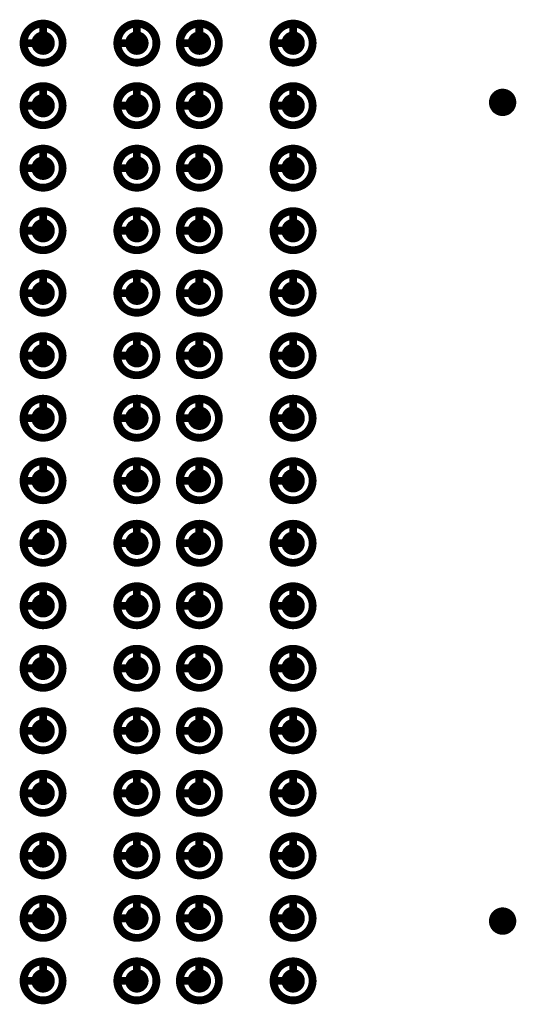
# Model space of a CAD drawing. Header units: millimetres. Extents: x 62 to 363, y 42 to 391.
# Tile 60 of 216: x 181.3 to 187.66, y 99.9 to 112.5. Entities that reach past the tile are written whole.
import ezdxf

# ---------------------------------------------------------------- set-up
doc = ezdxf.new("R2010")
doc.units = ezdxf.units.MM
for name, color, linetype in [('Mechanical8', 56, 'Continuous'), ('PadHoleLayer', 156, 'Continuous'), ('ViaHoleLayer', 16, 'Continuous')]:
    doc.layers.add(name, color=color, linetype=linetype)

# ---------------------------------------------------------------- blocks, each defined once
blk = doc.blocks.new('SAMTEC_SEAM8_40_S02_0_S_10_2_GP_K_HP_1860')
at = {"layer": 'Mechanical8'}
for points, const_width in [([(-3.35, -1.4, 1), (-3.85, -1.4, 1)], 0.1), ([(-3.625, -1.15, 1), (-3.575, -1.15, 1)], 0.05), ([(-2.55, -1.4, 1), (-3.05, -1.4, 1)], 0.1), ([(-2.825, -1.15, 1), (-2.775, -1.15, 1)], 0.05), ([(-1.75, -1.4, 1), (-2.25, -1.4, 1)], 0.1), ([(-2.025, -1.15, 1), (-1.975, -1.15, 1)], 0.05), ([(-0.95, -1.4, 1), (-1.45, -1.4, 1)], 0.1), ([(-1.225, -1.15, 1), (-1.175, -1.15, 1)], 0.05), ([(-0.15, -1.4, 1), (-0.65, -1.4, 1)], 0.1), ([(-0.425, -1.15, 1), (-0.375, -1.15, 1)], 0.05), ([(0.65, -1.4, 1), (0.15, -1.4, 1)], 0.1), ([(0.375, -1.15, 1), (0.425, -1.15, 1)], 0.05), ([(1.45, -1.4, 1), (0.95, -1.4, 1)], 0.1), ([(1.175, -1.15, 1), (1.225, -1.15, 1)], 0.05), ([(2.25, -1.4, 1), (1.75, -1.4, 1)], 0.1), ([(1.975, -1.15, 1), (2.025, -1.15, 1)], 0.05), ([(3.05, -1.4, 1), (2.55, -1.4, 1)], 0.1), ([(2.775, -1.15, 1), (2.825, -1.15, 1)], 0.05), ([(3.85, -1.4, 1), (3.35, -1.4, 1)], 0.1), ([(3.575, -1.15, 1), (3.625, -1.15, 1)], 0.05), ([(4.65, -1.4, 1), (4.15, -1.4, 1)], 0.1), ([(4.375, -1.15, 1), (4.425, -1.15, 1)], 0.05), ([(5.45, -1.4, 1), (4.95, -1.4, 1)], 0.1), ([(5.175, -1.15, 1), (5.225, -1.15, 1)], 0.05), ([(6.25, -1.4, 1), (5.75, -1.4, 1)], 0.1), ([(5.975, -1.15, 1), (6.025, -1.15, 1)], 0.05), ([(7.05, -1.4, 1), (6.55, -1.4, 1)], 0.1), ([(6.775, -1.15, 1), (6.825, -1.15, 1)], 0.05), ([(7.85, -1.4, 1), (7.35, -1.4, 1)], 0.1), ([(7.575, -1.15, 1), (7.625, -1.15, 1)], 0.05), ([(8.65, -1.4, 1), (8.15, -1.4, 1)], 0.1), ([(8.375, -1.15, 1), (8.425, -1.15, 1)], 0.05), ([(-3.875, -1.4, 1), (-3.825, -1.4, 1)], 0.05), ([(-3.625, -1.4, 1), (-3.575, -1.4, 1)], 0.05), ([(-3.625, -1.4, 1), (-3.575, -1.4, 1)], 0.05), ([(-3.375, -1.4, 1), (-3.325, -1.4, 1)], 0.05), ([(-3.375, -1.4, 1), (-3.325, -1.4, 1)], 0.05), ([(-3.075, -1.4, 1), (-3.025, -1.4, 1)], 0.05), ([(-2.825, -1.4, 1), (-2.775, -1.4, 1)], 0.05), ([(-2.825, -1.4, 1), (-2.775, -1.4, 1)], 0.05), ([(-2.575, -1.4, 1), (-2.525, -1.4, 1)], 0.05), ([(-2.575, -1.4, 1), (-2.525, -1.4, 1)], 0.05), ([(-2.275, -1.4, 1), (-2.225, -1.4, 1)], 0.05), ([(-2.025, -1.4, 1), (-1.975, -1.4, 1)], 0.05), ([(-2.025, -1.4, 1), (-1.975, -1.4, 1)], 0.05), ([(-1.775, -1.4, 1), (-1.725, -1.4, 1)], 0.05), ([(-1.775, -1.4, 1), (-1.725, -1.4, 1)], 0.05), ([(-1.475, -1.4, 1), (-1.425, -1.4, 1)], 0.05), ([(-1.225, -1.4, 1), (-1.175, -1.4, 1)], 0.05), ([(-1.225, -1.4, 1), (-1.175, -1.4, 1)], 0.05), ([(-0.975, -1.4, 1), (-0.925, -1.4, 1)], 0.05), ([(-0.975, -1.4, 1), (-0.925, -1.4, 1)], 0.05), ([(-0.675, -1.4, 1), (-0.625, -1.4, 1)], 0.05), ([(-0.425, -1.4, 1), (-0.375, -1.4, 1)], 0.05), ([(-0.425, -1.4, 1), (-0.375, -1.4, 1)], 0.05), ([(-0.175, -1.4, 1), (-0.125, -1.4, 1)], 0.05), ([(-0.175, -1.4, 1), (-0.125, -1.4, 1)], 0.05), ([(0.125, -1.4, 1), (0.175, -1.4, 1)], 0.05), ([(0.375, -1.4, 1), (0.425, -1.4, 1)], 0.05), ([(0.375, -1.4, 1), (0.425, -1.4, 1)], 0.05), ([(0.625, -1.4, 1), (0.675, -1.4, 1)], 0.05), ([(0.625, -1.4, 1), (0.675, -1.4, 1)], 0.05), ([(0.925, -1.4, 1), (0.975, -1.4, 1)], 0.05), ([(1.175, -1.4, 1), (1.225, -1.4, 1)], 0.05), ([(1.175, -1.4, 1), (1.225, -1.4, 1)], 0.05), ([(1.425, -1.4, 1), (1.475, -1.4, 1)], 0.05), ([(1.425, -1.4, 1), (1.475, -1.4, 1)], 0.05), ([(1.725, -1.4, 1), (1.775, -1.4, 1)], 0.05), ([(1.975, -1.4, 1), (2.025, -1.4, 1)], 0.05), ([(1.975, -1.4, 1), (2.025, -1.4, 1)], 0.05), ([(2.225, -1.4, 1), (2.275, -1.4, 1)], 0.05), ([(2.225, -1.4, 1), (2.275, -1.4, 1)], 0.05), ([(2.525, -1.4, 1), (2.575, -1.4, 1)], 0.05), ([(2.775, -1.4, 1), (2.825, -1.4, 1)], 0.05), ([(2.775, -1.4, 1), (2.825, -1.4, 1)], 0.05), ([(3.025, -1.4, 1), (3.075, -1.4, 1)], 0.05), ([(3.025, -1.4, 1), (3.075, -1.4, 1)], 0.05), ([(3.325, -1.4, 1), (3.375, -1.4, 1)], 0.05), ([(3.575, -1.4, 1), (3.625, -1.4, 1)], 0.05), ([(3.575, -1.4, 1), (3.625, -1.4, 1)], 0.05), ([(3.825, -1.4, 1), (3.875, -1.4, 1)], 0.05), ([(3.825, -1.4, 1), (3.875, -1.4, 1)], 0.05), ([(4.125, -1.4, 1), (4.175, -1.4, 1)], 0.05), ([(4.375, -1.4, 1), (4.425, -1.4, 1)], 0.05), ([(4.375, -1.4, 1), (4.425, -1.4, 1)], 0.05), ([(4.625, -1.4, 1), (4.675, -1.4, 1)], 0.05), ([(4.625, -1.4, 1), (4.675, -1.4, 1)], 0.05), ([(4.925, -1.4, 1), (4.975, -1.4, 1)], 0.05), ([(5.175, -1.4, 1), (5.225, -1.4, 1)], 0.05), ([(5.175, -1.4, 1), (5.225, -1.4, 1)], 0.05), ([(5.425, -1.4, 1), (5.475, -1.4, 1)], 0.05), ([(5.425, -1.4, 1), (5.475, -1.4, 1)], 0.05), ([(5.725, -1.4, 1), (5.775, -1.4, 1)], 0.05), ([(5.975, -1.4, 1), (6.025, -1.4, 1)], 0.05), ([(5.975, -1.4, 1), (6.025, -1.4, 1)], 0.05), ([(6.225, -1.4, 1), (6.275, -1.4, 1)], 0.05), ([(6.225, -1.4, 1), (6.275, -1.4, 1)], 0.05), ([(6.525, -1.4, 1), (6.575, -1.4, 1)], 0.05), ([(6.775, -1.4, 1), (6.825, -1.4, 1)], 0.05), ([(6.775, -1.4, 1), (6.825, -1.4, 1)], 0.05), ([(7.025, -1.4, 1), (7.075, -1.4, 1)], 0.05), ([(7.025, -1.4, 1), (7.075, -1.4, 1)], 0.05), ([(7.325, -1.4, 1), (7.375, -1.4, 1)], 0.05), ([(7.575, -1.4, 1), (7.625, -1.4, 1)], 0.05), ([(7.575, -1.4, 1), (7.625, -1.4, 1)], 0.05), ([(7.825, -1.4, 1), (7.875, -1.4, 1)], 0.05), ([(7.825, -1.4, 1), (7.875, -1.4, 1)], 0.05), ([(8.125, -1.4, 1), (8.175, -1.4, 1)], 0.05), ([(8.375, -1.4, 1), (8.425, -1.4, 1)], 0.05), ([(8.375, -1.4, 1), (8.425, -1.4, 1)], 0.05), ([(8.625, -1.4, 1), (8.675, -1.4, 1)], 0.05), ([(8.625, -1.4, 1), (8.675, -1.4, 1)], 0.05), ([(-3.35, -2.6, 1), (-3.85, -2.6, 1)], 0.1), ([(-3.625, -2.35, 1), (-3.575, -2.35, 1)], 0.05), ([(-2.55, -2.6, 1), (-3.05, -2.6, 1)], 0.1), ([(-2.825, -2.35, 1), (-2.775, -2.35, 1)], 0.05), ([(-1.75, -2.6, 1), (-2.25, -2.6, 1)], 0.1), ([(-2.025, -2.35, 1), (-1.975, -2.35, 1)], 0.05), ([(-0.95, -2.6, 1), (-1.45, -2.6, 1)], 0.1), ([(-1.225, -2.35, 1), (-1.175, -2.35, 1)], 0.05), ([(-0.15, -2.6, 1), (-0.65, -2.6, 1)], 0.1), ([(-0.425, -2.35, 1), (-0.375, -2.35, 1)], 0.05), ([(0.65, -2.6, 1), (0.15, -2.6, 1)], 0.1), ([(0.375, -2.35, 1), (0.425, -2.35, 1)], 0.05), ([(1.45, -2.6, 1), (0.95, -2.6, 1)], 0.1), ([(1.175, -2.35, 1), (1.225, -2.35, 1)], 0.05), ([(2.25, -2.6, 1), (1.75, -2.6, 1)], 0.1), ([(1.975, -2.35, 1), (2.025, -2.35, 1)], 0.05), ([(3.05, -2.6, 1), (2.55, -2.6, 1)], 0.1), ([(2.775, -2.35, 1), (2.825, -2.35, 1)], 0.05), ([(3.85, -2.6, 1), (3.35, -2.6, 1)], 0.1), ([(3.575, -2.35, 1), (3.625, -2.35, 1)], 0.05), ([(4.65, -2.6, 1), (4.15, -2.6, 1)], 0.1), ([(4.375, -2.35, 1), (4.425, -2.35, 1)], 0.05), ([(5.45, -2.6, 1), (4.95, -2.6, 1)], 0.1), ([(5.175, -2.35, 1), (5.225, -2.35, 1)], 0.05), ([(6.25, -2.6, 1), (5.75, -2.6, 1)], 0.1), ([(5.975, -2.35, 1), (6.025, -2.35, 1)], 0.05), ([(7.05, -2.6, 1), (6.55, -2.6, 1)], 0.1), ([(6.775, -2.35, 1), (6.825, -2.35, 1)], 0.05), ([(7.85, -2.6, 1), (7.35, -2.6, 1)], 0.1), ([(7.575, -2.35, 1), (7.625, -2.35, 1)], 0.05), ([(8.65, -2.6, 1), (8.15, -2.6, 1)], 0.1), ([(8.375, -2.35, 1), (8.425, -2.35, 1)], 0.05), ([(-3.875, -2.6, 1), (-3.825, -2.6, 1)], 0.05), ([(-3.625, -2.6, 1), (-3.575, -2.6, 1)], 0.05), ([(-3.625, -2.6, 1), (-3.575, -2.6, 1)], 0.05), ([(-3.375, -2.6, 1), (-3.325, -2.6, 1)], 0.05), ([(-3.375, -2.6, 1), (-3.325, -2.6, 1)], 0.05), ([(-3.075, -2.6, 1), (-3.025, -2.6, 1)], 0.05), ([(-2.825, -2.6, 1), (-2.775, -2.6, 1)], 0.05), ([(-2.825, -2.6, 1), (-2.775, -2.6, 1)], 0.05), ([(-2.575, -2.6, 1), (-2.525, -2.6, 1)], 0.05), ([(-2.575, -2.6, 1), (-2.525, -2.6, 1)], 0.05), ([(-2.275, -2.6, 1), (-2.225, -2.6, 1)], 0.05), ([(-2.025, -2.6, 1), (-1.975, -2.6, 1)], 0.05), ([(-2.025, -2.6, 1), (-1.975, -2.6, 1)], 0.05), ([(-1.775, -2.6, 1), (-1.725, -2.6, 1)], 0.05), ([(-1.775, -2.6, 1), (-1.725, -2.6, 1)], 0.05), ([(-1.475, -2.6, 1), (-1.425, -2.6, 1)], 0.05), ([(-1.225, -2.6, 1), (-1.175, -2.6, 1)], 0.05), ([(-1.225, -2.6, 1), (-1.175, -2.6, 1)], 0.05), ([(-0.975, -2.6, 1), (-0.925, -2.6, 1)], 0.05), ([(-0.975, -2.6, 1), (-0.925, -2.6, 1)], 0.05), ([(-0.675, -2.6, 1), (-0.625, -2.6, 1)], 0.05), ([(-0.425, -2.6, 1), (-0.375, -2.6, 1)], 0.05), ([(-0.425, -2.6, 1), (-0.375, -2.6, 1)], 0.05), ([(-0.175, -2.6, 1), (-0.125, -2.6, 1)], 0.05), ([(-0.175, -2.6, 1), (-0.125, -2.6, 1)], 0.05), ([(0.125, -2.6, 1), (0.175, -2.6, 1)], 0.05), ([(0.375, -2.6, 1), (0.425, -2.6, 1)], 0.05), ([(0.375, -2.6, 1), (0.425, -2.6, 1)], 0.05), ([(0.625, -2.6, 1), (0.675, -2.6, 1)], 0.05), ([(0.625, -2.6, 1), (0.675, -2.6, 1)], 0.05), ([(0.925, -2.6, 1), (0.975, -2.6, 1)], 0.05), ([(1.175, -2.6, 1), (1.225, -2.6, 1)], 0.05), ([(1.175, -2.6, 1), (1.225, -2.6, 1)], 0.05), ([(1.425, -2.6, 1), (1.475, -2.6, 1)], 0.05), ([(1.425, -2.6, 1), (1.475, -2.6, 1)], 0.05), ([(1.725, -2.6, 1), (1.775, -2.6, 1)], 0.05), ([(1.975, -2.6, 1), (2.025, -2.6, 1)], 0.05), ([(1.975, -2.6, 1), (2.025, -2.6, 1)], 0.05), ([(2.225, -2.6, 1), (2.275, -2.6, 1)], 0.05), ([(2.225, -2.6, 1), (2.275, -2.6, 1)], 0.05), ([(2.525, -2.6, 1), (2.575, -2.6, 1)], 0.05), ([(2.775, -2.6, 1), (2.825, -2.6, 1)], 0.05), ([(2.775, -2.6, 1), (2.825, -2.6, 1)], 0.05), ([(3.025, -2.6, 1), (3.075, -2.6, 1)], 0.05), ([(3.025, -2.6, 1), (3.075, -2.6, 1)], 0.05), ([(3.325, -2.6, 1), (3.375, -2.6, 1)], 0.05), ([(3.575, -2.6, 1), (3.625, -2.6, 1)], 0.05), ([(3.575, -2.6, 1), (3.625, -2.6, 1)], 0.05), ([(3.825, -2.6, 1), (3.875, -2.6, 1)], 0.05), ([(3.825, -2.6, 1), (3.875, -2.6, 1)], 0.05), ([(4.125, -2.6, 1), (4.175, -2.6, 1)], 0.05), ([(4.375, -2.6, 1), (4.425, -2.6, 1)], 0.05), ([(4.375, -2.6, 1), (4.425, -2.6, 1)], 0.05), ([(4.625, -2.6, 1), (4.675, -2.6, 1)], 0.05), ([(4.625, -2.6, 1), (4.675, -2.6, 1)], 0.05), ([(4.925, -2.6, 1), (4.975, -2.6, 1)], 0.05), ([(5.175, -2.6, 1), (5.225, -2.6, 1)], 0.05), ([(5.175, -2.6, 1), (5.225, -2.6, 1)], 0.05), ([(5.425, -2.6, 1), (5.475, -2.6, 1)], 0.05), ([(5.425, -2.6, 1), (5.475, -2.6, 1)], 0.05), ([(5.725, -2.6, 1), (5.775, -2.6, 1)], 0.05), ([(5.975, -2.6, 1), (6.025, -2.6, 1)], 0.05), ([(5.975, -2.6, 1), (6.025, -2.6, 1)], 0.05), ([(6.225, -2.6, 1), (6.275, -2.6, 1)], 0.05), ([(6.225, -2.6, 1), (6.275, -2.6, 1)], 0.05), ([(6.525, -2.6, 1), (6.575, -2.6, 1)], 0.05), ([(6.775, -2.6, 1), (6.825, -2.6, 1)], 0.05), ([(6.775, -2.6, 1), (6.825, -2.6, 1)], 0.05), ([(7.025, -2.6, 1), (7.075, -2.6, 1)], 0.05), ([(7.025, -2.6, 1), (7.075, -2.6, 1)], 0.05), ([(7.325, -2.6, 1), (7.375, -2.6, 1)], 0.05), ([(7.575, -2.6, 1), (7.625, -2.6, 1)], 0.05), ([(7.575, -2.6, 1), (7.625, -2.6, 1)], 0.05), ([(7.825, -2.6, 1), (7.875, -2.6, 1)], 0.05), ([(7.825, -2.6, 1), (7.875, -2.6, 1)], 0.05), ([(8.125, -2.6, 1), (8.175, -2.6, 1)], 0.05), ([(8.375, -2.6, 1), (8.425, -2.6, 1)], 0.05), ([(8.375, -2.6, 1), (8.425, -2.6, 1)], 0.05), ([(8.625, -2.6, 1), (8.675, -2.6, 1)], 0.05), ([(8.625, -2.6, 1), (8.675, -2.6, 1)], 0.05), ([(-3.35, -3.4, 1), (-3.85, -3.4, 1)], 0.1), ([(-3.625, -3.15, 1), (-3.575, -3.15, 1)], 0.05), ([(-2.55, -3.4, 1), (-3.05, -3.4, 1)], 0.1), ([(-2.825, -3.15, 1), (-2.775, -3.15, 1)], 0.05), ([(-1.75, -3.4, 1), (-2.25, -3.4, 1)], 0.1), ([(-2.025, -3.15, 1), (-1.975, -3.15, 1)], 0.05), ([(-0.95, -3.4, 1), (-1.45, -3.4, 1)], 0.1), ([(-1.225, -3.15, 1), (-1.175, -3.15, 1)], 0.05), ([(-0.15, -3.4, 1), (-0.65, -3.4, 1)], 0.1), ([(-0.425, -3.15, 1), (-0.375, -3.15, 1)], 0.05), ([(0.65, -3.4, 1), (0.15, -3.4, 1)], 0.1), ([(0.375, -3.15, 1), (0.425, -3.15, 1)], 0.05), ([(1.45, -3.4, 1), (0.95, -3.4, 1)], 0.1), ([(1.175, -3.15, 1), (1.225, -3.15, 1)], 0.05), ([(2.25, -3.4, 1), (1.75, -3.4, 1)], 0.1), ([(1.975, -3.15, 1), (2.025, -3.15, 1)], 0.05), ([(3.05, -3.4, 1), (2.55, -3.4, 1)], 0.1), ([(2.775, -3.15, 1), (2.825, -3.15, 1)], 0.05), ([(3.85, -3.4, 1), (3.35, -3.4, 1)], 0.1), ([(3.575, -3.15, 1), (3.625, -3.15, 1)], 0.05), ([(4.65, -3.4, 1), (4.15, -3.4, 1)], 0.1), ([(4.375, -3.15, 1), (4.425, -3.15, 1)], 0.05), ([(5.45, -3.4, 1), (4.95, -3.4, 1)], 0.1), ([(5.175, -3.15, 1), (5.225, -3.15, 1)], 0.05), ([(6.25, -3.4, 1), (5.75, -3.4, 1)], 0.1), ([(5.975, -3.15, 1), (6.025, -3.15, 1)], 0.05), ([(7.05, -3.4, 1), (6.55, -3.4, 1)], 0.1), ([(6.775, -3.15, 1), (6.825, -3.15, 1)], 0.05), ([(7.85, -3.4, 1), (7.35, -3.4, 1)], 0.1), ([(7.575, -3.15, 1), (7.625, -3.15, 1)], 0.05), ([(8.65, -3.4, 1), (8.15, -3.4, 1)], 0.1), ([(8.375, -3.15, 1), (8.425, -3.15, 1)], 0.05), ([(-3.875, -3.4, 1), (-3.825, -3.4, 1)], 0.05), ([(-3.625, -3.4, 1), (-3.575, -3.4, 1)], 0.05), ([(-3.625, -3.4, 1), (-3.575, -3.4, 1)], 0.05), ([(-3.375, -3.4, 1), (-3.325, -3.4, 1)], 0.05), ([(-3.375, -3.4, 1), (-3.325, -3.4, 1)], 0.05), ([(-3.075, -3.4, 1), (-3.025, -3.4, 1)], 0.05), ([(-2.825, -3.4, 1), (-2.775, -3.4, 1)], 0.05), ([(-2.825, -3.4, 1), (-2.775, -3.4, 1)], 0.05), ([(-2.575, -3.4, 1), (-2.525, -3.4, 1)], 0.05), ([(-2.575, -3.4, 1), (-2.525, -3.4, 1)], 0.05), ([(-2.275, -3.4, 1), (-2.225, -3.4, 1)], 0.05), ([(-2.025, -3.4, 1), (-1.975, -3.4, 1)], 0.05), ([(-2.025, -3.4, 1), (-1.975, -3.4, 1)], 0.05), ([(-1.775, -3.4, 1), (-1.725, -3.4, 1)], 0.05), ([(-1.775, -3.4, 1), (-1.725, -3.4, 1)], 0.05), ([(-1.475, -3.4, 1), (-1.425, -3.4, 1)], 0.05), ([(-1.225, -3.4, 1), (-1.175, -3.4, 1)], 0.05), ([(-1.225, -3.4, 1), (-1.175, -3.4, 1)], 0.05), ([(-0.975, -3.4, 1), (-0.925, -3.4, 1)], 0.05), ([(-0.975, -3.4, 1), (-0.925, -3.4, 1)], 0.05), ([(-0.675, -3.4, 1), (-0.625, -3.4, 1)], 0.05), ([(-0.425, -3.4, 1), (-0.375, -3.4, 1)], 0.05), ([(-0.425, -3.4, 1), (-0.375, -3.4, 1)], 0.05), ([(-0.175, -3.4, 1), (-0.125, -3.4, 1)], 0.05), ([(-0.175, -3.4, 1), (-0.125, -3.4, 1)], 0.05), ([(0.125, -3.4, 1), (0.175, -3.4, 1)], 0.05), ([(0.375, -3.4, 1), (0.425, -3.4, 1)], 0.05), ([(0.375, -3.4, 1), (0.425, -3.4, 1)], 0.05), ([(0.625, -3.4, 1), (0.675, -3.4, 1)], 0.05), ([(0.625, -3.4, 1), (0.675, -3.4, 1)], 0.05), ([(0.925, -3.4, 1), (0.975, -3.4, 1)], 0.05), ([(1.175, -3.4, 1), (1.225, -3.4, 1)], 0.05), ([(1.175, -3.4, 1), (1.225, -3.4, 1)], 0.05), ([(1.425, -3.4, 1), (1.475, -3.4, 1)], 0.05), ([(1.425, -3.4, 1), (1.475, -3.4, 1)], 0.05), ([(1.725, -3.4, 1), (1.775, -3.4, 1)], 0.05), ([(1.975, -3.4, 1), (2.025, -3.4, 1)], 0.05), ([(1.975, -3.4, 1), (2.025, -3.4, 1)], 0.05), ([(2.225, -3.4, 1), (2.275, -3.4, 1)], 0.05), ([(2.225, -3.4, 1), (2.275, -3.4, 1)], 0.05), ([(2.525, -3.4, 1), (2.575, -3.4, 1)], 0.05), ([(2.775, -3.4, 1), (2.825, -3.4, 1)], 0.05), ([(2.775, -3.4, 1), (2.825, -3.4, 1)], 0.05), ([(3.025, -3.4, 1), (3.075, -3.4, 1)], 0.05), ([(3.025, -3.4, 1), (3.075, -3.4, 1)], 0.05), ([(3.325, -3.4, 1), (3.375, -3.4, 1)], 0.05), ([(3.575, -3.4, 1), (3.625, -3.4, 1)], 0.05), ([(3.575, -3.4, 1), (3.625, -3.4, 1)], 0.05), ([(3.825, -3.4, 1), (3.875, -3.4, 1)], 0.05), ([(3.825, -3.4, 1), (3.875, -3.4, 1)], 0.05), ([(4.125, -3.4, 1), (4.175, -3.4, 1)], 0.05), ([(4.375, -3.4, 1), (4.425, -3.4, 1)], 0.05), ([(4.375, -3.4, 1), (4.425, -3.4, 1)], 0.05), ([(4.625, -3.4, 1), (4.675, -3.4, 1)], 0.05), ([(4.625, -3.4, 1), (4.675, -3.4, 1)], 0.05), ([(4.925, -3.4, 1), (4.975, -3.4, 1)], 0.05), ([(5.175, -3.4, 1), (5.225, -3.4, 1)], 0.05), ([(5.175, -3.4, 1), (5.225, -3.4, 1)], 0.05), ([(5.425, -3.4, 1), (5.475, -3.4, 1)], 0.05), ([(5.425, -3.4, 1), (5.475, -3.4, 1)], 0.05), ([(5.725, -3.4, 1), (5.775, -3.4, 1)], 0.05), ([(5.975, -3.4, 1), (6.025, -3.4, 1)], 0.05), ([(5.975, -3.4, 1), (6.025, -3.4, 1)], 0.05), ([(6.225, -3.4, 1), (6.275, -3.4, 1)], 0.05), ([(6.225, -3.4, 1), (6.275, -3.4, 1)], 0.05), ([(6.525, -3.4, 1), (6.575, -3.4, 1)], 0.05), ([(6.775, -3.4, 1), (6.825, -3.4, 1)], 0.05), ([(6.775, -3.4, 1), (6.825, -3.4, 1)], 0.05), ([(7.025, -3.4, 1), (7.075, -3.4, 1)], 0.05), ([(7.025, -3.4, 1), (7.075, -3.4, 1)], 0.05), ([(7.325, -3.4, 1), (7.375, -3.4, 1)], 0.05), ([(7.575, -3.4, 1), (7.625, -3.4, 1)], 0.05), ([(7.575, -3.4, 1), (7.625, -3.4, 1)], 0.05), ([(7.825, -3.4, 1), (7.875, -3.4, 1)], 0.05), ([(7.825, -3.4, 1), (7.875, -3.4, 1)], 0.05), ([(8.125, -3.4, 1), (8.175, -3.4, 1)], 0.05), ([(8.375, -3.4, 1), (8.425, -3.4, 1)], 0.05), ([(8.375, -3.4, 1), (8.425, -3.4, 1)], 0.05), ([(8.625, -3.4, 1), (8.675, -3.4, 1)], 0.05), ([(8.625, -3.4, 1), (8.675, -3.4, 1)], 0.05), ([(-3.35, -4.6, 1), (-3.85, -4.6, 1)], 0.1), ([(-3.625, -4.35, 1), (-3.575, -4.35, 1)], 0.05), ([(-2.55, -4.6, 1), (-3.05, -4.6, 1)], 0.1), ([(-2.825, -4.35, 1), (-2.775, -4.35, 1)], 0.05), ([(-1.75, -4.6, 1), (-2.25, -4.6, 1)], 0.1), ([(-2.025, -4.35, 1), (-1.975, -4.35, 1)], 0.05), ([(-0.95, -4.6, 1), (-1.45, -4.6, 1)], 0.1), ([(-1.225, -4.35, 1), (-1.175, -4.35, 1)], 0.05), ([(-0.15, -4.6, 1), (-0.65, -4.6, 1)], 0.1), ([(-0.425, -4.35, 1), (-0.375, -4.35, 1)], 0.05), ([(0.65, -4.6, 1), (0.15, -4.6, 1)], 0.1), ([(0.375, -4.35, 1), (0.425, -4.35, 1)], 0.05), ([(1.45, -4.6, 1), (0.95, -4.6, 1)], 0.1), ([(1.175, -4.35, 1), (1.225, -4.35, 1)], 0.05), ([(2.25, -4.6, 1), (1.75, -4.6, 1)], 0.1), ([(1.975, -4.35, 1), (2.025, -4.35, 1)], 0.05), ([(3.05, -4.6, 1), (2.55, -4.6, 1)], 0.1), ([(2.775, -4.35, 1), (2.825, -4.35, 1)], 0.05), ([(3.85, -4.6, 1), (3.35, -4.6, 1)], 0.1), ([(3.575, -4.35, 1), (3.625, -4.35, 1)], 0.05), ([(4.65, -4.6, 1), (4.15, -4.6, 1)], 0.1), ([(4.375, -4.35, 1), (4.425, -4.35, 1)], 0.05), ([(5.45, -4.6, 1), (4.95, -4.6, 1)], 0.1), ([(5.175, -4.35, 1), (5.225, -4.35, 1)], 0.05), ([(6.25, -4.6, 1), (5.75, -4.6, 1)], 0.1), ([(5.975, -4.35, 1), (6.025, -4.35, 1)], 0.05), ([(7.05, -4.6, 1), (6.55, -4.6, 1)], 0.1), ([(6.775, -4.35, 1), (6.825, -4.35, 1)], 0.05), ([(7.85, -4.6, 1), (7.35, -4.6, 1)], 0.1), ([(7.575, -4.35, 1), (7.625, -4.35, 1)], 0.05), ([(8.65, -4.6, 1), (8.15, -4.6, 1)], 0.1), ([(8.375, -4.35, 1), (8.425, -4.35, 1)], 0.05), ([(-3.875, -4.6, 1), (-3.825, -4.6, 1)], 0.05), ([(-3.625, -4.6, 1), (-3.575, -4.6, 1)], 0.05), ([(-3.625, -4.6, 1), (-3.575, -4.6, 1)], 0.05), ([(-3.375, -4.6, 1), (-3.325, -4.6, 1)], 0.05), ([(-3.375, -4.6, 1), (-3.325, -4.6, 1)], 0.05), ([(-3.075, -4.6, 1), (-3.025, -4.6, 1)], 0.05), ([(-2.825, -4.6, 1), (-2.775, -4.6, 1)], 0.05), ([(-2.825, -4.6, 1), (-2.775, -4.6, 1)], 0.05), ([(-2.575, -4.6, 1), (-2.525, -4.6, 1)], 0.05), ([(-2.575, -4.6, 1), (-2.525, -4.6, 1)], 0.05), ([(-2.275, -4.6, 1), (-2.225, -4.6, 1)], 0.05), ([(-2.025, -4.6, 1), (-1.975, -4.6, 1)], 0.05), ([(-2.025, -4.6, 1), (-1.975, -4.6, 1)], 0.05), ([(-1.775, -4.6, 1), (-1.725, -4.6, 1)], 0.05), ([(-1.775, -4.6, 1), (-1.725, -4.6, 1)], 0.05), ([(-1.475, -4.6, 1), (-1.425, -4.6, 1)], 0.05), ([(-1.225, -4.6, 1), (-1.175, -4.6, 1)], 0.05), ([(-1.225, -4.6, 1), (-1.175, -4.6, 1)], 0.05), ([(-0.975, -4.6, 1), (-0.925, -4.6, 1)], 0.05), ([(-0.975, -4.6, 1), (-0.925, -4.6, 1)], 0.05), ([(-0.675, -4.6, 1), (-0.625, -4.6, 1)], 0.05), ([(-0.425, -4.6, 1), (-0.375, -4.6, 1)], 0.05), ([(-0.425, -4.6, 1), (-0.375, -4.6, 1)], 0.05), ([(-0.175, -4.6, 1), (-0.125, -4.6, 1)], 0.05), ([(-0.175, -4.6, 1), (-0.125, -4.6, 1)], 0.05), ([(0.125, -4.6, 1), (0.175, -4.6, 1)], 0.05), ([(0.375, -4.6, 1), (0.425, -4.6, 1)], 0.05), ([(0.375, -4.6, 1), (0.425, -4.6, 1)], 0.05), ([(0.625, -4.6, 1), (0.675, -4.6, 1)], 0.05), ([(0.625, -4.6, 1), (0.675, -4.6, 1)], 0.05), ([(0.925, -4.6, 1), (0.975, -4.6, 1)], 0.05), ([(1.175, -4.6, 1), (1.225, -4.6, 1)], 0.05), ([(1.175, -4.6, 1), (1.225, -4.6, 1)], 0.05), ([(1.425, -4.6, 1), (1.475, -4.6, 1)], 0.05), ([(1.425, -4.6, 1), (1.475, -4.6, 1)], 0.05), ([(1.725, -4.6, 1), (1.775, -4.6, 1)], 0.05), ([(1.975, -4.6, 1), (2.025, -4.6, 1)], 0.05), ([(1.975, -4.6, 1), (2.025, -4.6, 1)], 0.05), ([(2.225, -4.6, 1), (2.275, -4.6, 1)], 0.05), ([(2.225, -4.6, 1), (2.275, -4.6, 1)], 0.05), ([(2.525, -4.6, 1), (2.575, -4.6, 1)], 0.05), ([(2.775, -4.6, 1), (2.825, -4.6, 1)], 0.05), ([(2.775, -4.6, 1), (2.825, -4.6, 1)], 0.05), ([(3.025, -4.6, 1), (3.075, -4.6, 1)], 0.05), ([(3.025, -4.6, 1), (3.075, -4.6, 1)], 0.05), ([(3.325, -4.6, 1), (3.375, -4.6, 1)], 0.05), ([(3.575, -4.6, 1), (3.625, -4.6, 1)], 0.05), ([(3.575, -4.6, 1), (3.625, -4.6, 1)], 0.05), ([(3.825, -4.6, 1), (3.875, -4.6, 1)], 0.05), ([(3.825, -4.6, 1), (3.875, -4.6, 1)], 0.05), ([(4.125, -4.6, 1), (4.175, -4.6, 1)], 0.05), ([(4.375, -4.6, 1), (4.425, -4.6, 1)], 0.05), ([(4.375, -4.6, 1), (4.425, -4.6, 1)], 0.05), ([(4.625, -4.6, 1), (4.675, -4.6, 1)], 0.05), ([(4.625, -4.6, 1), (4.675, -4.6, 1)], 0.05), ([(4.925, -4.6, 1), (4.975, -4.6, 1)], 0.05), ([(5.175, -4.6, 1), (5.225, -4.6, 1)], 0.05), ([(5.175, -4.6, 1), (5.225, -4.6, 1)], 0.05), ([(5.425, -4.6, 1), (5.475, -4.6, 1)], 0.05), ([(5.425, -4.6, 1), (5.475, -4.6, 1)], 0.05), ([(5.725, -4.6, 1), (5.775, -4.6, 1)], 0.05), ([(5.975, -4.6, 1), (6.025, -4.6, 1)], 0.05), ([(5.975, -4.6, 1), (6.025, -4.6, 1)], 0.05), ([(6.225, -4.6, 1), (6.275, -4.6, 1)], 0.05), ([(6.225, -4.6, 1), (6.275, -4.6, 1)], 0.05), ([(6.525, -4.6, 1), (6.575, -4.6, 1)], 0.05), ([(6.775, -4.6, 1), (6.825, -4.6, 1)], 0.05), ([(6.775, -4.6, 1), (6.825, -4.6, 1)], 0.05), ([(7.025, -4.6, 1), (7.075, -4.6, 1)], 0.05), ([(7.025, -4.6, 1), (7.075, -4.6, 1)], 0.05), ([(7.325, -4.6, 1), (7.375, -4.6, 1)], 0.05), ([(7.575, -4.6, 1), (7.625, -4.6, 1)], 0.05), ([(7.575, -4.6, 1), (7.625, -4.6, 1)], 0.05), ([(7.825, -4.6, 1), (7.875, -4.6, 1)], 0.05), ([(7.825, -4.6, 1), (7.875, -4.6, 1)], 0.05), ([(8.125, -4.6, 1), (8.175, -4.6, 1)], 0.05), ([(8.375, -4.6, 1), (8.425, -4.6, 1)], 0.05), ([(8.375, -4.6, 1), (8.425, -4.6, 1)], 0.05), ([(8.625, -4.6, 1), (8.675, -4.6, 1)], 0.05), ([(8.625, -4.6, 1), (8.675, -4.6, 1)], 0.05)]:
    blk.add_lwpolyline(points, format="xyb", close=True, dxfattribs=dict(at, const_width=const_width))
at = {"layer": 'Mechanical8', "const_width": 0.1}
for points in [[(-3.6, -1.15), (-3.6, -1.4)], [(-2.8, -1.15), (-2.8, -1.4)], [(-2, -1.15), (-2, -1.4)], [(-1.2, -1.15), (-1.2, -1.4)], [(-0.4, -1.15), (-0.4, -1.4)], [(0.4, -1.15), (0.4, -1.4)], [(1.2, -1.15), (1.2, -1.4)], [(2, -1.15), (2, -1.4)], [(2.8, -1.15), (2.8, -1.4)], [(3.6, -1.15), (3.6, -1.4)], [(4.4, -1.15), (4.4, -1.4)], [(5.2, -1.15), (5.2, -1.4)], [(6, -1.15), (6, -1.4)], [(6.8, -1.15), (6.8, -1.4)], [(7.6, -1.15), (7.6, -1.4)], [(8.4, -1.15), (8.4, -1.4)], [(-3.6, -1.4), (-3.35, -1.4)], [(-2.8, -1.4), (-2.55, -1.4)], [(-2, -1.4), (-1.75, -1.4)], [(-1.2, -1.4), (-0.95, -1.4)], [(-0.4, -1.4), (-0.15, -1.4)], [(0.4, -1.4), (0.65, -1.4)], [(1.2, -1.4), (1.45, -1.4)], [(2, -1.4), (2.25, -1.4)], [(2.8, -1.4), (3.05, -1.4)], [(3.6, -1.4), (3.85, -1.4)], [(4.4, -1.4), (4.65, -1.4)], [(5.2, -1.4), (5.45, -1.4)], [(6, -1.4), (6.25, -1.4)], [(6.8, -1.4), (7.05, -1.4)], [(7.6, -1.4), (7.85, -1.4)], [(8.4, -1.4), (8.65, -1.4)], [(-3.6, -2.35), (-3.6, -2.6)], [(-2.8, -2.35), (-2.8, -2.6)], [(-2, -2.35), (-2, -2.6)], [(-1.2, -2.35), (-1.2, -2.6)], [(-0.4, -2.35), (-0.4, -2.6)], [(0.4, -2.35), (0.4, -2.6)], [(1.2, -2.35), (1.2, -2.6)], [(2, -2.35), (2, -2.6)], [(2.8, -2.35), (2.8, -2.6)], [(3.6, -2.35), (3.6, -2.6)], [(4.4, -2.35), (4.4, -2.6)], [(5.2, -2.35), (5.2, -2.6)], [(6, -2.35), (6, -2.6)], [(6.8, -2.35), (6.8, -2.6)], [(7.6, -2.35), (7.6, -2.6)], [(8.4, -2.35), (8.4, -2.6)], [(-3.6, -2.6), (-3.35, -2.6)], [(-2.8, -2.6), (-2.55, -2.6)], [(-2, -2.6), (-1.75, -2.6)], [(-1.2, -2.6), (-0.95, -2.6)], [(-0.4, -2.6), (-0.15, -2.6)], [(0.4, -2.6), (0.65, -2.6)], [(1.2, -2.6), (1.45, -2.6)], [(2, -2.6), (2.25, -2.6)], [(2.8, -2.6), (3.05, -2.6)], [(3.6, -2.6), (3.85, -2.6)], [(4.4, -2.6), (4.65, -2.6)], [(5.2, -2.6), (5.45, -2.6)], [(6, -2.6), (6.25, -2.6)], [(6.8, -2.6), (7.05, -2.6)], [(7.6, -2.6), (7.85, -2.6)], [(8.4, -2.6), (8.65, -2.6)], [(-3.6, -3.15), (-3.6, -3.4)], [(-2.8, -3.15), (-2.8, -3.4)], [(-2, -3.15), (-2, -3.4)], [(-1.2, -3.15), (-1.2, -3.4)], [(-0.4, -3.15), (-0.4, -3.4)], [(0.4, -3.15), (0.4, -3.4)], [(1.2, -3.15), (1.2, -3.4)], [(2, -3.15), (2, -3.4)], [(2.8, -3.15), (2.8, -3.4)], [(3.6, -3.15), (3.6, -3.4)], [(4.4, -3.15), (4.4, -3.4)], [(5.2, -3.15), (5.2, -3.4)], [(6, -3.15), (6, -3.4)], [(6.8, -3.15), (6.8, -3.4)], [(7.6, -3.15), (7.6, -3.4)], [(8.4, -3.15), (8.4, -3.4)], [(-3.6, -3.4), (-3.35, -3.4)], [(-2.8, -3.4), (-2.55, -3.4)], [(-2, -3.4), (-1.75, -3.4)], [(-1.2, -3.4), (-0.95, -3.4)], [(-0.4, -3.4), (-0.15, -3.4)], [(0.4, -3.4), (0.65, -3.4)], [(1.2, -3.4), (1.45, -3.4)], [(2, -3.4), (2.25, -3.4)], [(2.8, -3.4), (3.05, -3.4)], [(3.6, -3.4), (3.85, -3.4)], [(4.4, -3.4), (4.65, -3.4)], [(5.2, -3.4), (5.45, -3.4)], [(6, -3.4), (6.25, -3.4)], [(6.8, -3.4), (7.05, -3.4)], [(7.6, -3.4), (7.85, -3.4)], [(8.4, -3.4), (8.65, -3.4)], [(-3.6, -4.35), (-3.6, -4.6)], [(-2.8, -4.35), (-2.8, -4.6)], [(-2, -4.35), (-2, -4.6)], [(-1.2, -4.35), (-1.2, -4.6)], [(-0.4, -4.35), (-0.4, -4.6)], [(0.4, -4.35), (0.4, -4.6)], [(1.2, -4.35), (1.2, -4.6)], [(2, -4.35), (2, -4.6)], [(2.8, -4.35), (2.8, -4.6)], [(3.6, -4.35), (3.6, -4.6)], [(4.4, -4.35), (4.4, -4.6)], [(5.2, -4.35), (5.2, -4.6)], [(6, -4.35), (6, -4.6)], [(6.8, -4.35), (6.8, -4.6)], [(7.6, -4.35), (7.6, -4.6)], [(8.4, -4.35), (8.4, -4.6)], [(-3.6, -4.6), (-3.35, -4.6)], [(-2.8, -4.6), (-2.55, -4.6)], [(-2, -4.6), (-1.75, -4.6)], [(-1.2, -4.6), (-0.95, -4.6)], [(-0.4, -4.6), (-0.15, -4.6)], [(0.4, -4.6), (0.65, -4.6)], [(1.2, -4.6), (1.45, -4.6)], [(2, -4.6), (2.25, -4.6)], [(2.8, -4.6), (3.05, -4.6)], [(3.6, -4.6), (3.85, -4.6)], [(4.4, -4.6), (4.65, -4.6)], [(5.2, -4.6), (5.45, -4.6)], [(6, -4.6), (6.25, -4.6)], [(6.8, -4.6), (7.05, -4.6)], [(7.6, -4.6), (7.85, -4.6)], [(8.4, -4.6), (8.65, -4.6)]]:
    blk.add_lwpolyline(points, dxfattribs=at)
at = {"layer": 'PadHoleLayer', "const_width": 0.15}
for points in [[(-3.675, -1.4, 1), (-3.525, -1.4, 1)], [(-2.875, -1.4, 1), (-2.725, -1.4, 1)], [(-2.075, -1.4, 1), (-1.925, -1.4, 1)], [(-1.275, -1.4, 1), (-1.125, -1.4, 1)], [(-0.475, -1.4, 1), (-0.325, -1.4, 1)], [(0.325, -1.4, 1), (0.475, -1.4, 1)], [(1.125, -1.4, 1), (1.275, -1.4, 1)], [(1.925, -1.4, 1), (2.075, -1.4, 1)], [(2.725, -1.4, 1), (2.875, -1.4, 1)], [(3.525, -1.4, 1), (3.675, -1.4, 1)], [(4.325, -1.4, 1), (4.475, -1.4, 1)], [(5.125, -1.4, 1), (5.275, -1.4, 1)], [(5.925, -1.4, 1), (6.075, -1.4, 1)], [(6.725, -1.4, 1), (6.875, -1.4, 1)], [(7.525, -1.4, 1), (7.675, -1.4, 1)], [(8.325, -1.4, 1), (8.475, -1.4, 1)], [(-3.675, -2.6, 1), (-3.525, -2.6, 1)], [(-2.875, -2.6, 1), (-2.725, -2.6, 1)], [(-2.075, -2.6, 1), (-1.925, -2.6, 1)], [(-1.275, -2.6, 1), (-1.125, -2.6, 1)], [(-0.475, -2.6, 1), (-0.325, -2.6, 1)], [(0.325, -2.6, 1), (0.475, -2.6, 1)], [(1.125, -2.6, 1), (1.275, -2.6, 1)], [(1.925, -2.6, 1), (2.075, -2.6, 1)], [(2.725, -2.6, 1), (2.875, -2.6, 1)], [(3.525, -2.6, 1), (3.675, -2.6, 1)], [(4.325, -2.6, 1), (4.475, -2.6, 1)], [(5.125, -2.6, 1), (5.275, -2.6, 1)], [(5.925, -2.6, 1), (6.075, -2.6, 1)], [(6.725, -2.6, 1), (6.875, -2.6, 1)], [(7.525, -2.6, 1), (7.675, -2.6, 1)], [(8.325, -2.6, 1), (8.475, -2.6, 1)], [(-3.675, -3.4, 1), (-3.525, -3.4, 1)], [(-2.875, -3.4, 1), (-2.725, -3.4, 1)], [(-2.075, -3.4, 1), (-1.925, -3.4, 1)], [(-1.275, -3.4, 1), (-1.125, -3.4, 1)], [(-0.475, -3.4, 1), (-0.325, -3.4, 1)], [(0.325, -3.4, 1), (0.475, -3.4, 1)], [(1.125, -3.4, 1), (1.275, -3.4, 1)], [(1.925, -3.4, 1), (2.075, -3.4, 1)], [(2.725, -3.4, 1), (2.875, -3.4, 1)], [(3.525, -3.4, 1), (3.675, -3.4, 1)], [(4.325, -3.4, 1), (4.475, -3.4, 1)], [(5.125, -3.4, 1), (5.275, -3.4, 1)], [(5.925, -3.4, 1), (6.075, -3.4, 1)], [(6.725, -3.4, 1), (6.875, -3.4, 1)], [(7.525, -3.4, 1), (7.675, -3.4, 1)], [(8.325, -3.4, 1), (8.475, -3.4, 1)], [(-3.675, -4.6, 1), (-3.525, -4.6, 1)], [(-2.875, -4.6, 1), (-2.725, -4.6, 1)], [(-2.075, -4.6, 1), (-1.925, -4.6, 1)], [(-1.275, -4.6, 1), (-1.125, -4.6, 1)], [(-0.475, -4.6, 1), (-0.325, -4.6, 1)], [(0.325, -4.6, 1), (0.475, -4.6, 1)], [(1.125, -4.6, 1), (1.275, -4.6, 1)], [(1.925, -4.6, 1), (2.075, -4.6, 1)], [(2.725, -4.6, 1), (2.875, -4.6, 1)], [(3.525, -4.6, 1), (3.675, -4.6, 1)], [(4.325, -4.6, 1), (4.475, -4.6, 1)], [(5.125, -4.6, 1), (5.275, -4.6, 1)], [(5.925, -4.6, 1), (6.075, -4.6, 1)], [(6.725, -4.6, 1), (6.875, -4.6, 1)], [(7.525, -4.6, 1), (7.675, -4.6, 1)], [(8.325, -4.6, 1), (8.475, -4.6, 1)]]:
    blk.add_lwpolyline(points, format="xyb", close=True, dxfattribs=at)

msp = doc.modelspace()

# ---------------------------------------------------------------- linework, layer by layer
at = {"layer": 'ViaHoleLayer', "const_width": 0.175}
for points in [[(187.396, 111.442, 1), (187.571, 111.442, 1)], [(187.396, 100.965, 1), (187.571, 100.965, 1)]]:
    msp.add_lwpolyline(points, format="xyb", close=True, dxfattribs=at)

# ---------------------------------------------------------------- block references
at = {"rotation": 90}
msp.add_blockref('SAMTEC_SEAM8_40_S02_0_S_10_2_GP_K_HP_1860', (180.202, 103.8), dxfattribs=at)

doc.saveas('drawing.dxf')
